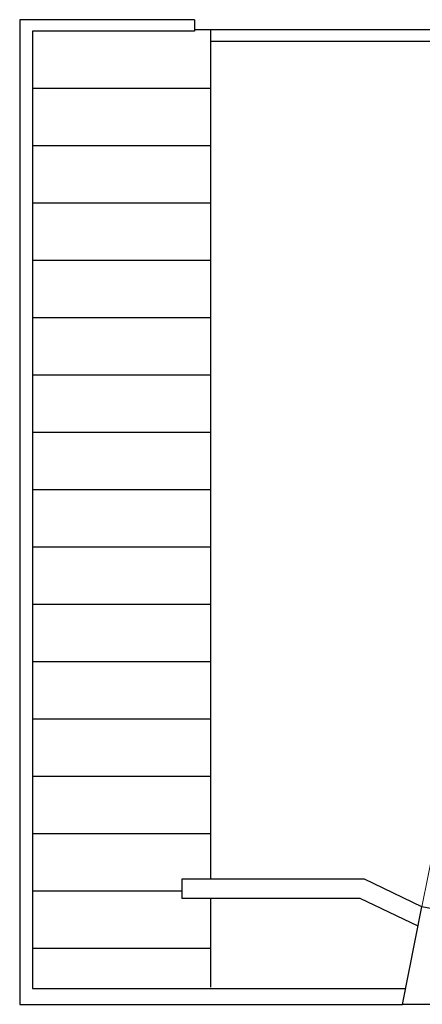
# Model space of a CAD drawing. Header units: metres. Extents: x -1 to 438, y -6 to 39.
# Tile 2 of 9: x 392 to 398, y 13 to 28. Entities that reach past the tile are written whole.
import ezdxf

# ---------------------------------------------------------------- set-up
doc = ezdxf.new("R2010")
doc.units = ezdxf.units.M
doc.linetypes.add('CONTINUA', pattern=[0])
doc.layers.add('P2 MURS ACTUAL', color=7, linetype='CONTINUA', lineweight=25)

msp = doc.modelspace()

# ---------------------------------------------------------------- linework, layer by layer
at = {"layer": 'P2 MURS ACTUAL', "color": 180, "transparency": 33554687}
for p, q in [((391.697, 28.408), (391.697, 12.949)), ((394.44, 28.408), (391.697, 28.408)), ((394.44, 28.408), (394.44, 28.228)), ((394.44, 28.228), (391.897, 28.228)), ((391.897, 28.228), (391.897, 13.199)), ((400.734, 28.248), (394.44, 28.248)), ((394.69, 28.248), (394.69, 14.912)), ((400.698, 28.068), (394.69, 28.068)), ((394.69, 27.328), (391.897, 27.328)), ((394.69, 26.428), (391.897, 26.428)), ((394.69, 25.528), (391.897, 25.528)), ((394.69, 24.628), (391.897, 24.628)), ((394.69, 23.728), (391.897, 23.728)), ((394.69, 22.828), (391.897, 22.828)), ((394.69, 21.928), (391.897, 21.928)), ((394.69, 21.028), (391.897, 21.028)), ((394.69, 20.128), (391.897, 20.128)), ((394.69, 19.228), (391.897, 19.228)), ((394.69, 18.328), (391.897, 18.328)), ((394.69, 17.428), (391.897, 17.428)), ((394.69, 16.528), (391.897, 16.528)), ((394.69, 15.628), (391.897, 15.628)), ((397.104, 14.912), (394.24, 14.912)), ((394.24, 14.912), (394.24, 14.612)), ((398.006, 14.482), (397.104, 14.912)), ((394.24, 14.728), (391.897, 14.728)), ((397.036, 14.612), (394.24, 14.612)), ((394.69, 14.612), (394.69, 13.219)), ((397.946, 14.178), (397.036, 14.612)), ((394.69, 13.828), (391.897, 13.828)), ((391.897, 13.199), (397.752, 13.199)), ((391.697, 12.949), (397.703, 12.949))]:
    msp.add_line(p, q, dxfattribs=at)
at = {"layer": 'P2 MURS ACTUAL', "lineweight": 13, "transparency": 33554687}
msp.add_line((398.201, 15.463), (398.006, 14.482), dxfattribs=at)
at = {"layer": 'P2 MURS ACTUAL', "transparency": 33554687}
for p, q in [((397.703, 12.949), (398.006, 14.482)), ((398.546, 14.375), (398.006, 14.482)), ((424.313, 12.949), (397.703, 12.949))]:
    msp.add_line(p, q, dxfattribs=at)

doc.saveas('drawing.dxf')
